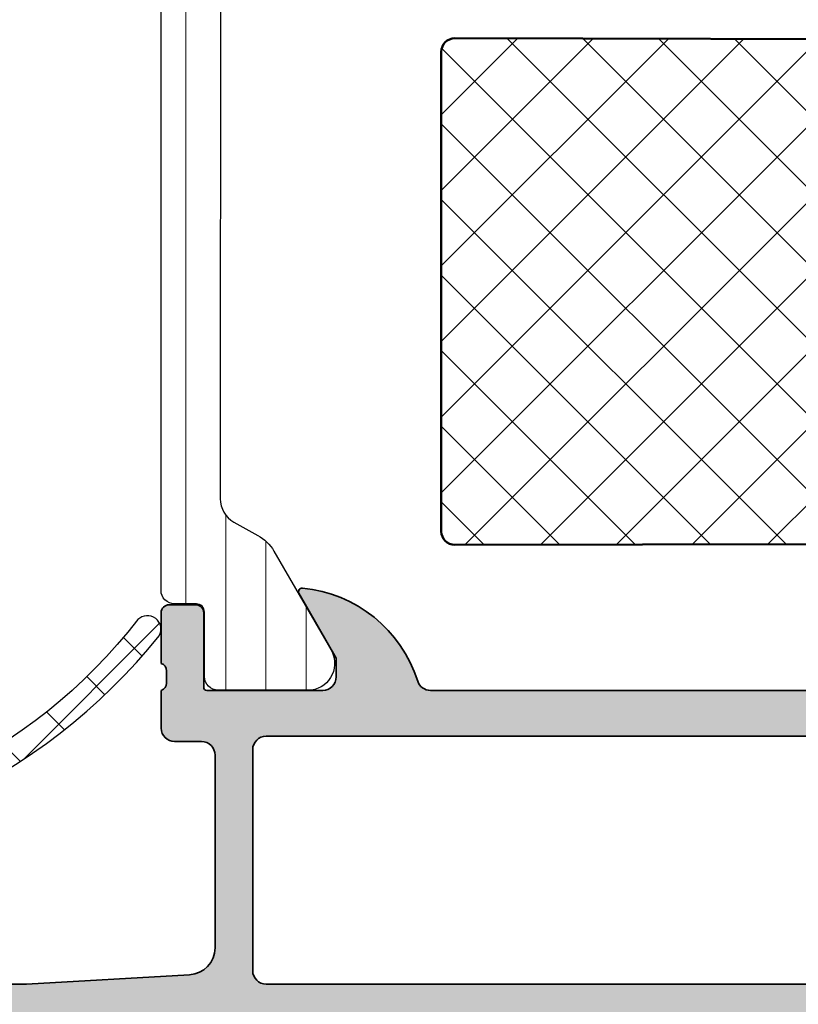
# Model space of a CAD drawing. Header units: millimetres. Extents: x 71658 to 298332, y -154437 to -30421.
# Tile 114 of 155: x 94026 to 94055, y -58681 to -58644. Entities that reach past the tile are written whole.
import ezdxf

# ---------------------------------------------------------------- set-up
doc = ezdxf.new("R2010")
doc.units = ezdxf.units.MM
doc.header["$LTSCALE"] = 500
doc.header["$MEASUREMENT"] = 0
for name, color, linetype, lineweight in [('0S-Profile Aluminium', 254, 'Continuous', 35), ('0S-Profile EPDM', 22, 'Continuous', 25), ('0S-Profile Isolator', 91, 'Continuous', 50), ('0S-Profile PVC-U', 254, 'Continuous', 25), ('0S-Shading Aluminium', 252, 'Continuous', 20), ('0S-Shading EPDM', 25, 'Continuous', 13), ('0S-Shading Isolator', 103, 'Continuous', 25), ('0S-Shading PVC-U', 253, 'Continuous', 13), ('A-13-UKS', 250, 'Continuous', 5)]:
    doc.layers.add(name, color=color, linetype=linetype, lineweight=lineweight)
pattern_1 = [(135, (0, 0), (-1.403165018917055, -1.403165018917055), []), (225, (0, 0), (1.403165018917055, -1.403165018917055), [])]

# ---------------------------------------------------------------- blocks, each defined once
blk = doc.blocks.new('284157__C7EF8B76_E1CA_4B3C_B8E8_FA820CA1E97B___A4FC97D8_A783_41C6_8AEA_626C49CB01FB_')
at = {"layer": '0S-Shading PVC-U'}
h = blk.add_hatch(dxfattribs=at)
h.set_pattern_fill('ANSI31', color=256, scale=0.4680000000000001, angle=45, style=0)
h.set_pattern_definition([(90, (0, 0), (-1.485899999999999, 3e-16), [])])
edge = h.paths.add_edge_path()
edge.add_line((36.80000407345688, 40.38565382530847), (36.80326111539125, 19.61437180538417))
edge.add_ellipse((35.80326070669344, 19.61437259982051), major_axis=(-1.000000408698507, 0), ratio=1, start_angle=119.99988120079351, end_angle=179.9999544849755, ccw=False)
edge.add_line((36.30325911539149, 18.74834580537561), (35.40951016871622, 18.24666697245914))
edge.add_arc((36.11358470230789, 16.92217497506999), 1.499999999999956, 117.9942546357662, 150.0000034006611)
edge.add_line((34.81454655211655, 17.6721748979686), (32.71777861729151, 14.04046580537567))
edge.add_arc((33.55903126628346, 13.49983088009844), 0.9999960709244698, 147.2729839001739, 261.8183919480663)
edge.add_line((33.41672061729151, 12.51001280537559), (36.88326211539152, 12.51001280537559))
edge.add_arc((36.88826475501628, 13.01500873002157), 0.5050207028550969, 269.4324295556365, 359.4330345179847)
edge.add_line((37.39326073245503, 13.01001142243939), (37.39292878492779, 15.40996831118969))
edge.add_ellipse((37.69292878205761, 15.41000980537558), major_axis=(-0.3000000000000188, 0), ratio=1, start_angle=-90.00000000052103, end_angle=0.007924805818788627, ccw=False)
edge.add_line((37.69292878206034, 15.71000980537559), (38.50326279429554, 15.71000980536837))
edge.add_arc((38.50326279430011, 16.21000712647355), 0.4999973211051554, 269.9999999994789, 360.0067663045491)
edge.add_line((39.00326011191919, 16.21006617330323), (39.00000306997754, 43.7900775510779))
edge.add_arc((38.50000575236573, 43.79001850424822), 0.4999973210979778, 0.0067663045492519, 90.00000000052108)
edge.add_line((38.50000575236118, 44.29001582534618), (37.68967174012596, 44.29001582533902))
edge.add_ellipse((37.68967174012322, 44.59001582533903), major_axis=(-0.3000000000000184, 0), ratio=1, start_angle=-0.007924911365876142, end_angle=90.00000000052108, ccw=False)
edge.add_line((37.38967174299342, 44.59005732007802), (37.39000368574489, 46.9899476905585))
edge.add_arc((36.89000771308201, 46.99001684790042), 0.4999959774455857, 359.9920750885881, 450.0000000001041)
edge.add_line((36.8900077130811, 47.49001282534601), (33.41346357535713, 47.49001282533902))
edge.add_arc((33.55577422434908, 46.50019475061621), 0.9999960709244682, 98.18160805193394, 212.7270160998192)
edge.add_line((32.71452157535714, 45.95955982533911), (34.81128951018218, 42.32785073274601))
edge.add_arc((36.11032766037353, 43.07785065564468), 1.499999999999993, 209.9999965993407, 242.0057453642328)
edge.add_line((35.40625312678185, 41.75335865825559), (36.3000020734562, 41.25167982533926))
edge.add_ellipse((35.80000366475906, 40.38565303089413), major_axis=(-1.000000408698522, 0), ratio=1, start_angle=180.0000455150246, end_angle=240.0001187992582, ccw=False)
at = {"layer": '0S-Profile PVC-U', "color": 7}
for points in [[(36.8900077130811, 47.49001282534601), (33.41346357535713, 47.49001282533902)], [(37.38967174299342, 44.59005732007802), (37.39000368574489, 46.9899476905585)], [(32.71452157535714, 45.95955982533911), (34.81128951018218, 42.32785073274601)], [(38.50000575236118, 44.29001582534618), (37.68967174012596, 44.29001582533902)], [(39.00326011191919, 16.21006617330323), (39.00000306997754, 43.7900775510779)], [(35.40625312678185, 41.75335865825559), (36.3000020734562, 41.25167982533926)], [(36.80000407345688, 40.38565382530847), (36.80326111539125, 19.61437180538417)], [(36.30325911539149, 18.74834580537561), (35.40951016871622, 18.24666697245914)], [(34.81454655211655, 17.6721748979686), (32.71777861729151, 14.04046580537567)], [(37.39326073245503, 13.01001142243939), (37.39292878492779, 15.40996831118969)], [(37.69292878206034, 15.71000980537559), (38.50326279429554, 15.71000980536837)], [(33.41672061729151, 12.51001280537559), (36.88326211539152, 12.51001280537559)]]:
    blk.add_lwpolyline(points, dxfattribs=at)
for centre, radius, start, end in [((33.55577422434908, 46.50019475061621), 0.9999960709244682, 98.18160805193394, 212.7270160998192), ((36.89000771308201, 46.99001684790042), 0.4999959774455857, 359.9920750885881, 90.00000000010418), ((38.50000575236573, 43.79001850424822), 0.4999973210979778, 0.0067663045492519, 90.00000000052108), ((36.11032766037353, 43.07785065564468), 1.499999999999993, 209.9999965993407, 242.0057453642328), ((36.11358470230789, 16.92217497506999), 1.499999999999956, 117.9942546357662, 150.0000034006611), ((38.50326279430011, 16.21000712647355), 0.4999973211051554, 269.9999999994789, 0.0067663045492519), ((33.55903126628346, 13.49983088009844), 0.9999960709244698, 147.2729839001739, 261.8183919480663), ((36.88826475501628, 13.01500873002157), 0.5050207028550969, 269.4324295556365, 359.4330345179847)]:
    blk.add_arc(centre, radius, start, end, dxfattribs=at)
at = {"layer": '0S-Profile PVC-U', "color": 7, "extrusion": (0, 0, -1)}
for centre, radius, start, end in [((-37.68967174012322, 44.59001582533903), 0.3000000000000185, 269.9999999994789, 0.007924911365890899), ((-35.80000366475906, 40.38565303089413), 1.000000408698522, 119.9998812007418, 179.9999544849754), ((-35.80326070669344, 19.61437259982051), 1.000000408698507, 180.0000455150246, 240.0001187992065), ((-37.69292878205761, 15.41000980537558), 0.3000000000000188, 359.9920751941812, 90.00000000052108)]:
    blk.add_arc(centre, radius, start, end, dxfattribs=at)
blk = doc.blocks.new('372200__D18C2A01_0CF4_4449_870F_447272398DD4_')
at = {"layer": '0S-Shading Isolator'}
h = blk.add_hatch(dxfattribs=at)
h.set_pattern_fill('ANSI37', color=256, scale=0.625, angle=90, style=0)
h.set_pattern_definition(pattern_1)
edge = h.paths.add_edge_path()
edge.add_line((28.60001220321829, 36.20000203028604), (28.60001220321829, 18.40000203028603))
edge.add_ellipse((28.10001220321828, 18.40000203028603), major_axis=(-0.4999999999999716, 0), ratio=1, start_angle=90, end_angle=180, ccw=False)
edge.add_line((28.10001220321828, 17.90000203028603), (7.18617520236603, 17.94271330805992))
edge.add_ellipse((7.141251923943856, 18.23679845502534), major_axis=(-0.2974965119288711, 0), ratio=1, start_angle=7.104932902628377, end_angle=98.68513673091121, ccw=False)
edge.add_line((6.846039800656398, 18.20000203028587), (6.842301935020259, 18.40000203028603))
edge.add_arc((6.502166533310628, 18.41674629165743), 0.3405472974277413, 357.1817057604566, 542.8182942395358)
edge.add_line((6.162031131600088, 18.40000203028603), (6.150817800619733, 18.20000203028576))
edge.add_ellipse((5.877293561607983, 18.20018721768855), major_axis=(-0.2735243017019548, 0), ratio=1, start_angle=94.76441621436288, end_angle=179.9612083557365, ccw=False)
edge.add_line((5.900012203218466, 17.92760804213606), (4.735910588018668, 17.94629696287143))
edge.add_arc((4.329286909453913, 16.43977570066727), 1.56043235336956, 74.89528353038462, 78.66815992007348)
edge.add_line((4.635897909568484, 17.96978838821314), (2.498568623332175, 19.19196028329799))
edge.add_arc((-4.614960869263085, 15.88096902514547), 7.846334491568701, 24.95961638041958, 32.20340384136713)
edge.add_line((2.024305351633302, 20.06248896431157), (2.041930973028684, 35.70000203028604))
edge.add_ellipse((3.250099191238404, 35.46642310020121), major_axis=(-1.230540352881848, 0), ratio=1, start_angle=281.72610767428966, end_angle=349.05782642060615, ccw=False)
edge.add_line((3.00001220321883, 36.6712824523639), (5.900012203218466, 36.6551591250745))
edge.add_ellipse((5.906736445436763, 36.38207173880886), major_axis=(-0.2731701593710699, 0), ratio=1, start_angle=180.6146441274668, end_angle=271.41051137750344, ccw=False)
edge.add_line((6.179890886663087, 36.38500213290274), (6.182965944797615, 36.20000203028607))
edge.add_arc((6.500951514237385, 36.19634849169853), 0.3180065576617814, 179.3417212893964, 360.658278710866)
edge.add_line((6.818937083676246, 36.20000203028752), (6.816933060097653, 36.40000203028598))
edge.add_ellipse((7.139254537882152, 36.35868415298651), major_axis=(-0.3249589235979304, 0), ratio=1, start_angle=276.93601876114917, end_angle=352.6951829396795, ccw=False)
edge.add_line((7.100012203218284, 36.68126490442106), (9.100012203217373, 36.65646958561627))
edge.add_line((9.100012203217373, 36.65646958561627), (28.10001220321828, 36.70000203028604))
edge.add_ellipse((28.10001220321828, 36.20000203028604), major_axis=(-0.5, 0), ratio=1, start_angle=180, end_angle=270, ccw=False)
at = {"layer": '0S-Profile Isolator', "color": 7}
for points in [[(3.00001220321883, 36.6712824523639), (5.900012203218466, 36.6551591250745)], [(7.100012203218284, 36.68126490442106), (9.100012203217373, 36.65646958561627), (28.10001220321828, 36.70000203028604)], [(6.179890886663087, 36.38500213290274), (6.182965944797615, 36.20000203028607)], [(6.818937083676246, 36.20000203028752), (6.816933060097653, 36.40000203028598)], [(28.60001220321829, 36.20000203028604), (28.60001220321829, 18.40000203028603)], [(2.024305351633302, 20.06248896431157), (2.041930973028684, 35.70000203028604)], [(4.635897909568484, 17.96978838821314), (2.498568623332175, 19.19196028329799)], [(6.162031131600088, 18.40000203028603), (6.150817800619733, 18.20000203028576)], [(6.846039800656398, 18.20000203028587), (6.842301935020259, 18.40000203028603)], [(5.900012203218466, 17.92760804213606), (4.735910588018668, 17.94629696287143)], [(28.10001220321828, 17.90000203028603), (7.18617520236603, 17.94271330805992)]]:
    blk.add_lwpolyline(points, dxfattribs=at)
at = {"layer": '0S-Profile Isolator', "color": 7, "extrusion": (0, 0, -1)}
for centre, radius, start, end in [((-3.250099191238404, 35.46642310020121), 1.230540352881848, 10.94217357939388, 78.27389232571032), ((-5.906736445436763, 36.38207173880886), 0.2731701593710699, 88.58948862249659, 179.3853558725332), ((-7.139254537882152, 36.35868415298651), 0.3249589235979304, 7.3048170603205, 83.06398123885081), ((-28.10001220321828, 36.20000203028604), 0.5, 90, 180), ((-28.10001220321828, 18.40000203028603), 0.4999999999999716, 180, 270), ((-5.877293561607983, 18.20018721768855), 0.2735243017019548, 180.0387916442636, 265.2355837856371), ((-7.141251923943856, 18.23679845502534), 0.2974965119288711, 261.3148632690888, 352.8950670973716)]:
    blk.add_arc(centre, radius, start, end, dxfattribs=at)
at = {"layer": '0S-Profile Isolator', "color": 7}
for centre, radius, start, end in [((6.500951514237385, 36.19634849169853), 0.3180065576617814, 179.3417212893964, 0.6582787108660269), ((-4.614960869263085, 15.88096902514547), 7.846334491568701, 24.95961638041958, 32.20340384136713), ((6.502166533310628, 18.41674629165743), 0.3405472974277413, 357.1817057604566, 182.8182942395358), ((4.329286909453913, 16.43977570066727), 1.56043235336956, 74.89528353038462, 78.66815992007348)]:
    blk.add_arc(centre, radius, start, end, dxfattribs=at)
blk = doc.blocks.new('345060__C74B9257_5890_477B_A31C_9FC6D0BB044D_')
at = {"layer": '0S-Shading Aluminium'}
h = blk.add_hatch(color=256, dxfattribs=at)
edge = h.paths.add_edge_path()
edge.add_arc((0.6999984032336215, 10.999986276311), 0.4999862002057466, 180, 270.0000000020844)
edge.add_line((0.6999984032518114, 10.50000007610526), (6.500003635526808, 10.50000007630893))
edge.add_ellipse((6.500003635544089, 10.00000371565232), major_axis=(-0.4999963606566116, 0), ratio=1, start_angle=180, end_angle=270.0000000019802, ccw=False)
edge.add_line((6.99999999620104, 10.000003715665), (6.999999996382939, 2.800022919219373))
edge.add_ellipse((5.999980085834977, 2.80002291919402), major_axis=(-1.000019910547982, 0), ratio=1, start_angle=89.99999999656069, end_angle=180, ccw=False)
edge.add_line((5.99998008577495, 1.800003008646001), (2.700012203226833, 1.800003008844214))
edge.add_ellipse((2.699981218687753, 2.799972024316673), major_axis=(-0.999969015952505, 0), ratio=1, start_angle=-0.0017821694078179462, end_angle=90.00177533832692, ccw=False)
edge.add_line((1.700012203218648, 2.800003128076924), (1.700012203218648, 4.500000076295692))
edge.add_line((1.700012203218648, 4.500000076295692), (1.100006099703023, 4.500000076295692))
edge.add_line((1.100006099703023, 4.500000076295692), (0, 3.400001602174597))
edge.add_line((0, 3.400001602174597), (0, 0))
edge.add_line((0, 0), (68.4999983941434, -1.33014e-11))
edge.add_arc((68.4999983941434, 0.4999963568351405), 0.4999963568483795, 270, 360.0004159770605)
edge.add_line((68.99999475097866, 0.4999999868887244), (68.9999947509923, 4.500003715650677))
edge.add_arc((68.49999839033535, 4.500003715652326), 0.4999963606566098, 0, 89.99999998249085)
edge.add_line((68.49999839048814, 5.000000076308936), (67.19995618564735, 5.000000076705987))
edge.add_arc((67.19995618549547, 4.50005084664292), 0.4999492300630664, 89.99999998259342, 180)
edge.add_line((66.7000069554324, 4.500050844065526), (66.70000695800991, 4.000000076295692))
edge.add_line((66.70000695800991, 4.000000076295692), (67.70000695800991, 4.000000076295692))
edge.add_line((67.70000695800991, 4.000000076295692), (67.7000069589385, 2.3000462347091))
edge.add_ellipse((66.69996373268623, 2.30004623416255), major_axis=(-1.000043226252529, 0), ratio=1, start_angle=89.99999998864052, end_angle=180, ccw=False)
edge.add_line((66.69996373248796, 1.300003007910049), (62.69996356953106, 1.300003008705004))
edge.add_ellipse((62.69996356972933, 2.299955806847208), major_axis=(-0.9999527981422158, 0), ratio=1, start_angle=0, end_angle=89.99999998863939, ccw=False)
edge.add_line((61.70001077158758, 2.299955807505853), (61.70001077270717, 4.000000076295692))
edge.add_line((61.70001077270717, 4.000000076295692), (62.70001077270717, 4.000000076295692))
edge.add_line((62.70001077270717, 4.000000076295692), (62.70001077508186, 4.499951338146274))
edge.add_arc((62.19996203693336, 4.499951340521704), 0.5000487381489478, 0, 90.0000000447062)
edge.add_line((62.19996203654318, 5.000000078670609), (59.3999786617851, 5.000000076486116))
edge.add_arc((59.39997866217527, 4.500013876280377), 0.4999862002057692, 90.0000000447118, 180)
edge.add_line((58.89999246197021, 4.500013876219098), (58.89999246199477, 4.29999024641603))
edge.add_arc((59.39997958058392, 4.299990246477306), 0.4999871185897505, 180, 270.0000000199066)
edge.add_line((59.39997958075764, 3.800003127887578), (59.89998972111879, 3.800003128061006))
edge.add_ellipse((59.89998972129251, 3.300000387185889), major_axis=(-0.5000027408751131, 0), ratio=1, start_angle=180, end_angle=270.000000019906, ccw=False)
edge.add_line((60.39999246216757, 3.300000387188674), (60.39999246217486, 2.099994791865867))
edge.add_ellipse((59.89999610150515, 2.099994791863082), major_axis=(-0.4999963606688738, 0), ratio=1, start_angle=90, end_angle=180, ccw=False)
edge.add_line((59.89999610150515, 1.599998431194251), (43.99999856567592, 1.599998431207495))
edge.add_line((43.99999856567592, 1.599998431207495), (37.94294408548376, 1.946114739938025))
edge.add_ellipse((37.99999317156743, 2.944476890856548), major_axis=(-0.999990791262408, 0), ratio=1, start_angle=0, end_angle=86.72952235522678, ccw=False)
edge.add_line((37.00000238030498, 2.944476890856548), (37.00000238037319, 10.09999855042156))
edge.add_ellipse((37.50000238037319, 10.09999855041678), major_axis=(-0.5000000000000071, 0), ratio=1, start_angle=270, end_angle=360, ccw=False)
edge.add_line((37.50000238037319, 10.59999855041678), (38.50000238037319, 10.59999855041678))
edge.add_arc((38.50000238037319, 11.09999855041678), 0.5000000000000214, 270, 360)
edge.add_line((39.00000238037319, 11.09999855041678), (39.00000238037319, 12.50000007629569))
edge.add_ellipse((39.07883882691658, 12.76752066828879), major_axis=(-0.2788950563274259, 0), ratio=1, start_angle=-1.1645893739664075, end_angle=73.5801235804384, ccw=False)
edge.add_line((38.80000138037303, 12.77318907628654), (38.80000138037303, 13.22678307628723))
edge.add_ellipse((39.07886947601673, 13.23244373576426), major_axis=(-0.2789255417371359, 0), ratio=1, start_angle=-73.57540544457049, end_angle=1.1628700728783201, ccw=False)
edge.add_line((39.00000238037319, 13.4999870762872), (39.00000238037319, 15.37999807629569))
edge.add_arc((38.70000238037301, 15.37999807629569), 0.3000000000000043, 0, 90)
edge.add_line((38.70000238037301, 15.67999807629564), (37.72002806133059, 15.67999807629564))
edge.add_arc((37.72002806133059, 15.37999807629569), 0.2999999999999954, 90, 180)
edge.add_line((37.42002806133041, 15.37999807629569), (37.42002806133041, 12.62000007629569))
edge.add_ellipse((37.30002806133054, 12.62000007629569), major_axis=(-0.1199999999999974, 0), ratio=1, start_angle=90.00172824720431, end_angle=180, ccw=False)
edge.add_line((37.300031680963, 12.50000007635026), (33.000157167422, 12.49987037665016))
edge.add_ellipse((33.00014208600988, 12.99985749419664), major_axis=(-0.4999871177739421, 0), ratio=1, start_angle=0, end_angle=90.0017282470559, ccw=False)
edge.add_line((32.50015496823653, 12.99985749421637), (32.50015496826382, 13.69986732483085))
edge.add_line((32.50015496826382, 13.69986732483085), (33.88839959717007, 16.1043854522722))
edge.add_arc((33.76454956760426, 16.16228914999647), 0.1367174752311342, 334.9424651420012, 455.5867900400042)
edge.add_arc((34.23800685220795, 11.32210783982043), 5.000000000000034, 95.5867900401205, 162.2389628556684)
edge.add_ellipse((29.0001528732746, 12.99987056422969), major_axis=(-0.5000001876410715, 0), ratio=1, start_angle=90.00000000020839, end_angle=162.2389628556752, ccw=False)
edge.add_line((29.00015287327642, 12.49987037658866), (10.19985013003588, 12.49987037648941))
edge.add_ellipse((10.19985013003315, 12.99986041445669), major_axis=(-0.4999900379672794, 0), ratio=1, start_angle=17.74493797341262, end_angle=90.00000000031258, ccw=False)
edge.add_arc((4.961534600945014, 11.3235726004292), 5.000000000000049, 17.7449379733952, 84.36827486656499)
edge.add_arc((5.438560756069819, 16.16107941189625), 0.1390303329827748, 84.36827486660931, 204.0655308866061)
edge.add_line((5.311614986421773, 16.10438545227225), (6.699859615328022, 13.69986732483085))
edge.add_line((6.699859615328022, 13.69986732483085), (6.699859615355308, 12.99985749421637))
edge.add_ellipse((6.199872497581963, 12.99985749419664), major_axis=(-0.4999871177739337, 0), ratio=1, start_angle=89.9982717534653, end_angle=180, ccw=False)
edge.add_line((6.199857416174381, 12.49987037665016), (1.899981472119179, 12.50000007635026))
edge.add_ellipse((1.89998509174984, 12.62000007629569), major_axis=(-0.1199999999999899, 0), ratio=1, start_angle=0, end_angle=89.99827175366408, ccw=False)
edge.add_line((1.779985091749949, 12.62000007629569), (1.779985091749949, 15.37999807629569))
edge.add_arc((1.479985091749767, 15.37999807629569), 0.300000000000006, 0, 90)
edge.add_line((1.479985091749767, 15.67999807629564), (0.5000107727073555, 15.67999807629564))
edge.add_arc((0.5000107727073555, 15.37999807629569), 0.3000000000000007, 90, 180)
edge.add_line((0.2000107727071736, 15.37999807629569), (0.2000107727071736, 13.4999870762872))
edge.add_ellipse((0.1211436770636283, 13.23244373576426), major_axis=(-0.2789255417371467, 0), ratio=1, start_angle=178.8371299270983, end_angle=253.5754054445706, ccw=False)
edge.add_line((0.4000117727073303, 13.22678307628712), (0.4000117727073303, 12.77318907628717))
edge.add_ellipse((0.1211763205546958, 12.76752070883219), major_axis=(-0.2788930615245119, 0), ratio=1, start_angle=106.4198764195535, end_angle=181.1645893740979, ccw=False)
edge.add_line((0.2000122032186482, 12.50000203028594), (0.2000122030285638, 10.99998627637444))
edge = h.paths.add_edge_path()
edge.add_ellipse((8.900012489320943, 10.29999549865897), major_axis=(-0.5, 0), ratio=1, start_angle=270, end_angle=360, ccw=False)
edge.add_line((8.900012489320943, 10.79999549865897), (35.10000848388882, 10.79999549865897))
edge.add_ellipse((35.10000848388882, 10.29999549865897), major_axis=(-0.5, 0), ratio=1, start_angle=180, end_angle=270, ccw=False)
edge.add_line((35.60000848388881, 10.29999549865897), (35.60000848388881, 2.100006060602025))
edge.add_ellipse((35.10000848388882, 2.100006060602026), major_axis=(-0.5, 0), ratio=1, start_angle=90, end_angle=180, ccw=False)
edge.add_line((35.10000848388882, 1.600006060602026), (8.900012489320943, 1.600006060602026))
edge.add_ellipse((8.900012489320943, 2.100006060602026), major_axis=(-0.5, 0), ratio=1, start_angle=0, end_angle=90, ccw=False)
edge.add_line((8.400012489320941, 2.100006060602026), (8.400012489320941, 10.29999549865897))
at = {"layer": '0S-Profile Aluminium', "color": 7}
for points in [[(32.50015496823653, 12.99985749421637), (32.50015496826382, 13.69986732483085), (33.88839959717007, 16.1043854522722)], [(37.42002806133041, 15.37999807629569), (37.42002806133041, 12.62000007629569)], [(38.70000238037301, 15.67999807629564), (37.72002806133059, 15.67999807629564)], [(39.00000238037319, 13.4999870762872), (39.00000238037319, 15.37999807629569)], [(38.80000138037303, 12.77318907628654), (38.80000138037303, 13.22678307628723)], [(29.00015287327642, 12.49987037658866), (10.19985013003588, 12.49987037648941)], [(37.300031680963, 12.50000007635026), (33.000157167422, 12.49987037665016)], [(39.00000238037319, 11.09999855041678), (39.00000238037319, 12.50000007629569)], [(8.900012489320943, 10.79999549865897), (35.10000848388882, 10.79999549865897)], [(37.50000238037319, 10.59999855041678), (38.50000238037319, 10.59999855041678)], [(35.60000848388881, 10.29999549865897), (35.60000848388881, 2.100006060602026)], [(37.00000238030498, 2.944476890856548), (37.00000238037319, 10.09999855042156)], [(59.89999610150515, 1.599998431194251), (43.99999856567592, 1.599998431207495), (37.94294408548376, 1.946114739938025)], [(35.10000848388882, 1.600006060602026), (8.900012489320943, 1.600006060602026)]]:
    blk.add_lwpolyline(points, dxfattribs=at)
for centre, radius, start, end in [((34.23800685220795, 11.32210783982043), 5.000000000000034, 95.5867900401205, 162.2389628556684), ((33.76454956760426, 16.16228914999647), 0.1367174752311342, 334.9424651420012, 95.58679004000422), ((37.72002806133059, 15.37999807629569), 0.2999999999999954, 90, 180), ((38.70000238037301, 15.37999807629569), 0.3000000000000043, 0, 90), ((38.50000238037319, 11.09999855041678), 0.5000000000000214, 270, 0)]:
    blk.add_arc(centre, radius, start, end, dxfattribs=at)
at = {"layer": '0S-Profile Aluminium', "color": 7, "extrusion": (0, 0, -1)}
for centre, radius, start, end in [((-39.07886947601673, 13.23244373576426), 0.2789255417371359, 358.8371299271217, 73.57540544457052), ((-29.0001528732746, 12.99987056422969), 0.5000001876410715, 197.7610371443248, 269.9999999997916), ((-33.00014208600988, 12.99985749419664), 0.4999871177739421, 269.9982717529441, 0), ((-37.30002806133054, 12.62000007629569), 0.1199999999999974, 180, 269.9982717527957), ((-39.07883882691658, 12.76752066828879), 0.2788950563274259, 286.4198764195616, 1.164589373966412), ((-35.10000848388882, 10.29999549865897), 0.5, 90, 180), ((-37.50000238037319, 10.09999855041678), 0.5000000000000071, 0, 90), ((-37.99999317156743, 2.944476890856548), 0.999990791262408, 273.2704776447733, 0), ((-35.10000848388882, 2.100006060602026), 0.5, 180, 270)]:
    blk.add_arc(centre, radius, start, end, dxfattribs=at)
blk = doc.blocks.new('372200__699D4781_ABFE_4D1D_91DA_6DCEEEBAA2F6_')
at = {"layer": '0S-Profile Aluminium', "color": 7}
blk.add_blockref('345060__C74B9257_5890_477B_A31C_9FC6D0BB044D_', (0, 0), dxfattribs=at)
at = {"layer": '0S-Profile Isolator', "color": 7}
blk.add_blockref('372200__D18C2A01_0CF4_4449_870F_447272398DD4_', (0, 0), dxfattribs=at)
at = {"layer": '0S-Profile PVC-U', "color": 7}
blk.add_blockref('284157__C7EF8B76_E1CA_4B3C_B8E8_FA820CA1E97B___A4FC97D8_A783_41C6_8AEA_626C49CB01FB_', (0, 0), dxfattribs=at)
blk = doc.blocks.new('284351__24113722_9460_40EB_8D17_5AD319D1ACB8_')
at = {"layer": '0S-Shading EPDM'}
h = blk.add_hatch(dxfattribs=at)
h.set_pattern_fill('ANSI37', color=256, scale=0.625, angle=90, style=0)
h.set_pattern_definition(pattern_1)
edge = h.paths.add_edge_path()
edge.add_line((6.199962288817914, 1.299987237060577), (6.199962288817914, 1.123706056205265e-05))
edge.add_arc((6.699962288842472, 1.12370605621e-05), 0.5000000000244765, 180, 360)
edge.add_line((7.199962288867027, 1.12370605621e-05), (9.299965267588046, 8.4285791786e-06))
edge.add_ellipse((9.299965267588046, -0.3000000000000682), major_axis=(-0.3000084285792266, 0), ratio=1, start_angle=180, end_angle=270, ccw=False)
edge.add_line((9.599973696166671, -0.3000000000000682), (9.599973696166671, -0.8000076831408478))
edge.add_arc((10.09979059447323, -0.8000076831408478), 0.4998168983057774, 180, 269.9950213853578)
edge.add_line((10.09974716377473, -1.299824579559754), (11.95669132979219, -1.299824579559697))
edge.add_ellipse((12.72616683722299, -23.36255503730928), major_axis=(-22.07614476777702, 0), ratio=1, start_angle=218.8187455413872, end_angle=271.99747879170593, ccw=False)
edge.add_ellipse((29.4934154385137, -9.773935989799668), major_axis=(-0.4999939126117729, 0), ratio=1, start_angle=44.99861945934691, end_angle=210.0011404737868, ccw=False)
edge.add_arc((13.15268284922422, -22.56197735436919), 20.25355707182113, 37.87505368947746, 91.60488280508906)
edge.add_line((12.58544499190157, -2.316365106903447), (9.600093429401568, -2.300007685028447))
edge.add_line((9.600093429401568, -2.300007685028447), (8.200809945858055, -1.206086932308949))
edge.add_arc((7.892860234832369, -1.599999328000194), 0.5000000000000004, 51.98269699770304, 90)
edge.add_line((7.892860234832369, -1.099999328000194), (6.678354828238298, -1.099999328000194))
edge.add_arc((6.678354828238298, -1.59999932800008), 0.4999999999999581, 90, 150.0000000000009)
edge.add_line((6.245342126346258, -1.349999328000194), (6.129872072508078, -1.549999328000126))
edge.add_ellipse((5.696859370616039, -1.299999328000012), major_axis=(-0.5000000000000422, 0), ratio=1, start_angle=90, end_angle=149.9999999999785, ccw=False)
edge.add_line((5.696859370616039, -1.799999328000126), (3.459849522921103, -1.799999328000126))
edge.add_ellipse((3.459849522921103, -1.299999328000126), major_axis=(-0.4999999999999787, 0), ratio=1, start_angle=30.00000000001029, end_angle=90, ccw=False)
edge.add_line((3.026836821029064, -1.549999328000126), (2.911366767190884, -1.349999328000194))
edge.add_arc((2.478354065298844, -1.599999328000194), 0.5000000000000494, 30.00000000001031, 90)
edge.add_line((2.478354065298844, -1.099999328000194), (1.480853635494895, -1.099999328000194))
edge.add_arc((1.480853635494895, -1.595897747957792), 0.4958984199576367, 90, 130.6411808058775)
edge.add_line((1.157865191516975, -1.219608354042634), (0.1316338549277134, -2.100475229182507))
edge.add_ellipse((-2.476076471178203, 0.9375707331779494), major_axis=(-4.003732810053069, 0), ratio=1, start_angle=89.38113086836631, end_angle=130.6411808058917, ccw=False)
edge.add_arc((-2.540923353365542, -5.065811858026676), 2.000000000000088, 89.38113086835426, 116.6547912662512)
edge.add_line((-3.43815125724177, -3.278360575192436), (-3.710891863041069, -3.415265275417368))
edge.add_ellipse((-3.464703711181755, -3.10000076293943), major_axis=(-0.4000003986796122, 0), ratio=1, start_angle=-78.98943755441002, end_angle=52.01393772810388, ccw=False)
edge.add_line((-3.541099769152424, -2.707363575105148), (-2.103007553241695, -2.427761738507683))
edge.add_arc((-2.484711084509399, -0.4645240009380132), 1.999999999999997, 281.0024964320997, 355.0047506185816)
edge.add_line((-0.4923072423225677, -0.6386702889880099), (-0.3985256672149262, 0.4342826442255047))
edge.add_ellipse((4.0603308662e-06, 0.3999974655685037), major_axis=(-0.4000017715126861, 0), ratio=1, start_angle=270.0005815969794, end_angle=355.08299850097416, ccw=False)
edge.add_line((0, 0.7999992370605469), (0, 0))
edge.add_line((0, 0), (1.999981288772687, 1.12370605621e-05))
edge.add_arc((2.499981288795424, 1.12370605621e-05), 0.5000000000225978, 180, 360)
edge.add_line((2.999981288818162, 1.12370605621e-05), (2.999981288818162, 1.299987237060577))
edge.add_arc((2.699981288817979, 1.299987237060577), 0.2999999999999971, 0, 90)
edge.add_line((2.699981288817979, 1.599987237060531), (2.599956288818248, 1.599987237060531))
edge.add_ellipse((2.599984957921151, 1.900002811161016), major_axis=(-0.3000155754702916, 0), ratio=1, start_angle=-44.996591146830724, end_angle=89.99452488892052, ccw=False)
edge.add_line((2.387829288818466, 2.112133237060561), (3.428391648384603, 3.153428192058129))
edge.add_ellipse((3.782069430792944, 2.799999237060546), major_axis=(-0.5000000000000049, 0), ratio=1, start_angle=270, end_angle=315.0201621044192, ccw=False)
edge.add_line((3.782069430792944, 3.299999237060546), (5.418117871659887, 3.299999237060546))
edge.add_ellipse((5.418117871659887, 2.799999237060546), major_axis=(-0.5, 0), ratio=1, start_angle=224.9723007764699, end_angle=270, ccw=False)
edge.add_line((5.771842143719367, 3.153381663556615), (6.812084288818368, 2.112133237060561))
edge.add_ellipse((6.599956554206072, 1.899991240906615), major_axis=(-0.3000040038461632, 0), ratio=1, start_angle=89.9999493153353, end_angle=225.0019259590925, ccw=False)
edge.add_line((6.599956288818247, 1.599987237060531), (6.499962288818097, 1.599987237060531))
edge.add_arc((6.499962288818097, 1.299987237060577), 0.3000000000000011, 90, 180)
edge = h.paths.add_edge_path()
edge.add_line((5.399975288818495, 0.2999872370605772), (5.399975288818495, 1.599987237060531))
edge.add_arc((4.899993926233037, 1.600005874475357), 0.4999813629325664, 359.9978642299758, 450.002135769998)
edge.add_line((4.899975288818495, 2.099987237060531), (4.299968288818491, 2.099987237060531))
edge.add_arc((4.299949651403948, 1.600005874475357), 0.4999813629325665, 89.99786423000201, 180.0021357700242)
edge.add_line((3.799968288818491, 1.599987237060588), (3.799968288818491, 0.2999872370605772))
edge.add_arc((4.299958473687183, 0.2999774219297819), 0.4999901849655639, 179.9988752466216, 270.0011247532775)
edge.add_line((4.299968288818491, -0.2000127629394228), (4.899975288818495, -0.2000127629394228))
edge.add_arc((4.899985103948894, 0.2999774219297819), 0.4999901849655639, 269.9988752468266, 360.0011247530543)
at = {"layer": '0S-Profile EPDM', "color": 7, "extrusion": (0, 0, -1)}
for centre, radius, start, end in [((-12.72616683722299, -23.36255503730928), 22.07614476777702, 88.00252120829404, 141.1812544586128), ((-29.4934154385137, -9.773935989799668), 0.4999939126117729, 149.9988595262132, 315.0013805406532)]:
    blk.add_arc(centre, radius, start, end, dxfattribs=at)
at = {"layer": '0S-Profile EPDM', "color": 7}
blk.add_arc((13.15268284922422, -22.56197735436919), 20.25355707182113, 37.87505368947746, 91.60488280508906, dxfattribs=at)
blk = doc.blocks.new('284351__63BF6C16_D22D_47B0_891C_1B6731A779BF_')
at = {"layer": '0S-Profile EPDM', "color": 7}
blk.add_blockref('284351__24113722_9460_40EB_8D17_5AD319D1ACB8_', (0, 0), dxfattribs=at)
blk = doc.blocks.new('lükanduksed')
at = {"layer": 'A-13-UKS', "extrusion": (0, 0, -1)}
blk.add_blockref('372200__699D4781_ABFE_4D1D_91DA_6DCEEEBAA2F6_', (-94070.28880329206, -58681.78314225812), dxfattribs=at)
at = {"layer": 'A-13-UKS', "extrusion": (0, 0, -1), "rotation": 180}
blk.add_blockref('284351__63BF6C16_D22D_47B0_891C_1B6731A779BF_', (-94001.28880329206, -58676.78314225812), dxfattribs=at)

msp = doc.modelspace()

# ---------------------------------------------------------------- block references
at = {"layer": 'A-13-UKS'}
msp.add_blockref('lükanduksed', (0, 0), dxfattribs=at)

doc.saveas('drawing.dxf')
